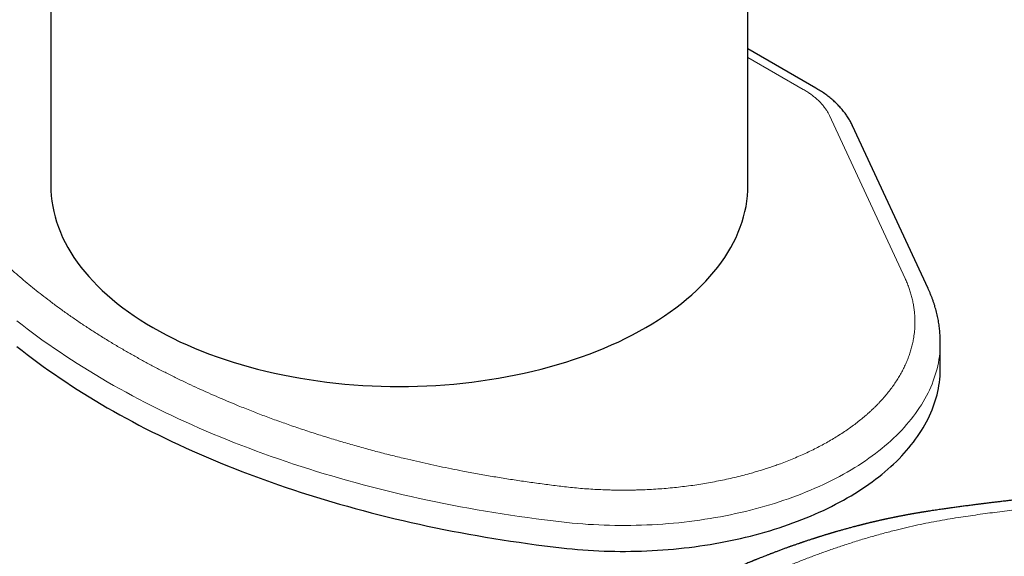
# Model space of a CAD drawing. Header units: millimetres. Extents: x 8 to 802, y 12 to 450.
# Tile 15 of 28: x 633 to 711, y 86 to 128. Entities that reach past the tile are written whole.
import ezdxf

# ---------------------------------------------------------------- set-up
doc = ezdxf.new("R2010")
doc.units = ezdxf.units.MM

msp = doc.modelspace()

# ---------------------------------------------------------------- linework, layer by layer
at = {"color": 7, "linetype": 'Continuous', "lineweight": 30}
for p, q in [((690.786, 114.841), (690.786, 144.736)), ((635.786, 143.63), (635.786, 114.841)), ((696.152, 122.506), (690.786, 125.603)), ((704.994, 106.71), (699.037, 119.546)), ((705.964, 100.39), (705.964, 102.431))]:
    msp.add_line(p, q, dxfattribs=at)
at = {"color": 8, "linetype": 'Continuous', "lineweight": 0}
for p, q in [((695.152, 122.407), (690.786, 124.927)), ((703.18, 107.501), (697.222, 120.337))]:
    msp.add_line(p, q, dxfattribs=at)
at = {"color": 7, "linetype": 'Continuous', "lineweight": 30, "flags": 128}
for points in [[(635.786, 114.841), (635.796, 114.425), (635.824, 114.01), (635.871, 113.595), (635.937, 113.181), (636.022, 112.769), (636.125, 112.357), (636.247, 111.948), (636.387, 111.54), (636.546, 111.135), (636.723, 110.732), (636.919, 110.332), (637.132, 109.935), (637.364, 109.542), (637.613, 109.152), (637.88, 108.766), (638.164, 108.384), (638.465, 108.006), (638.784, 107.634), (639.119, 107.266), (639.471, 106.903), (639.839, 106.546), (640.223, 106.195), (640.623, 105.849), (641.038, 105.51), (641.469, 105.177), (641.915, 104.85), (642.375, 104.531), (642.85, 104.218), (643.338, 103.913), (643.841, 103.615)], [(643.841, 103.615), (644.357, 103.325), (644.885, 103.043), (645.426, 102.769), (645.98, 102.503), (646.545, 102.246), (647.122, 101.997), (647.71, 101.758), (648.309, 101.527), (648.918, 101.305), (649.536, 101.092), (650.164, 100.889), (650.802, 100.696), (651.447, 100.512), (652.101, 100.338), (652.762, 100.174), (653.431, 100.02), (654.107, 99.876), (654.788, 99.742), (655.476, 99.619), (656.169, 99.506), (656.867, 99.404), (657.569, 99.312), (658.275, 99.231), (658.984, 99.161), (659.697, 99.101), (660.412, 99.052), (661.129, 99.014), (661.847, 98.987), (662.566, 98.971), (663.286, 98.965), (664.006, 98.971), (664.726, 98.987), (665.444, 99.014), (666.161, 99.052), (666.876, 99.101), (667.588, 99.161), (668.298, 99.231), (669.004, 99.312), (669.706, 99.404), (670.404, 99.506), (671.097, 99.619), (671.784, 99.742), (672.466, 99.876), (673.141, 100.02), (673.81, 100.174), (674.472, 100.338), (675.125, 100.512), (675.771, 100.696), (676.408, 100.889), (677.036, 101.092), (677.655, 101.305), (678.264, 101.527), (678.862, 101.758), (679.45, 101.997), (680.027, 102.246), (680.593, 102.503), (681.146, 102.769), (681.687, 103.043), (682.216, 103.325), (682.732, 103.615), (683.234, 103.913), (683.723, 104.218), (684.197, 104.531), (684.658, 104.85), (685.103, 105.177), (685.534, 105.51), (685.95, 105.849), (686.35, 106.195), (686.734, 106.546), (687.102, 106.903), (687.454, 107.266), (687.789, 107.634), (688.107, 108.006), (688.409, 108.384), (688.693, 108.766), (688.96, 109.152), (689.209, 109.542), (689.44, 109.935), (689.654, 110.332), (689.849, 110.732), (690.026, 111.135), (690.185, 111.54), (690.326, 111.948), (690.448, 112.357), (690.551, 112.769), (690.636, 113.181), (690.701, 113.595), (690.749, 114.01), (690.777, 114.425), (690.786, 114.841)], [(633.113, 102.116), (633.519, 101.796), (633.932, 101.479), (634.349, 101.163), (634.772, 100.851), (635.2, 100.54), (635.633, 100.232), (636.072, 99.927), (636.515, 99.624), (636.964, 99.324), (637.418, 99.026), (637.877, 98.731), (638.341, 98.438), (638.81, 98.148), (639.284, 97.861), (639.763, 97.576), (640.246, 97.294), (640.735, 97.015), (641.228, 96.739), (641.725, 96.465), (642.228, 96.194), (642.735, 95.927), (643.246, 95.662), (643.762, 95.4), (644.282, 95.14), (644.807, 94.884), (645.336, 94.631), (645.869, 94.381), (646.407, 94.134), (646.949, 93.89), (647.495, 93.649), (648.045, 93.411), (648.599, 93.176), (649.156, 92.945), (649.718, 92.716), (650.284, 92.491), (650.854, 92.269), (651.427, 92.05), (652.004, 91.835), (652.584, 91.622), (653.168, 91.413), (653.756, 91.208), (654.347, 91.005), (654.942, 90.807), (655.54, 90.611), (656.141, 90.419), (656.745, 90.23), (657.353, 90.045), (657.964, 89.863), (658.578, 89.685), (659.194, 89.51), (659.814, 89.338), (660.437, 89.17), (661.062, 89.006), (661.691, 88.845), (662.322, 88.688), (662.955, 88.535), (663.591, 88.385), (664.23, 88.238), (664.871, 88.095), (665.515, 87.956), (666.161, 87.821), (666.809, 87.689), (667.459, 87.561), (668.112, 87.436), (668.766, 87.316), (669.423, 87.199), (670.081, 87.085), (670.742, 86.976), (671.404, 86.87), (672.068, 86.768), (672.734, 86.67), (673.401, 86.575), (674.07, 86.484), (674.741, 86.397), (675.413, 86.314), (676.086, 86.235)], [(676.086, 86.235), (676.501, 86.189), (676.918, 86.148), (677.336, 86.11), (677.754, 86.077), (678.174, 86.048), (678.595, 86.023), (679.016, 86.001), (679.437, 85.985), (679.859, 85.972), (680.282, 85.963), (680.704, 85.958), (681.127, 85.958), (681.55, 85.962), (681.972, 85.969), (682.394, 85.981), (682.816, 85.997), (683.238, 86.017), (683.658, 86.042), (684.078, 86.07), (684.497, 86.102), (684.915, 86.139), (685.332, 86.18), (685.747, 86.224), (686.161, 86.273), (686.574, 86.326), (686.985, 86.382), (687.395, 86.443), (687.802, 86.508), (688.208, 86.577), (688.611, 86.649), (689.013, 86.726), (689.412, 86.806), (689.808, 86.891), (690.202, 86.979), (690.594, 87.071), (690.982, 87.167), (691.368, 87.267), (691.751, 87.37), (692.131, 87.477), (692.507, 87.588), (692.881, 87.703), (693.251, 87.821), (693.617, 87.943), (693.98, 88.068), (694.339, 88.197), (694.694, 88.329), (695.045, 88.465), (695.392, 88.604), (695.735, 88.746), (696.074, 88.892), (696.409, 89.041), (696.739, 89.194), (697.065, 89.349), (697.386, 89.508), (697.702, 89.67), (698.014, 89.835), (698.32, 90.003), (698.622, 90.173), (698.919, 90.347), (699.21, 90.524), (699.497, 90.703), (699.778, 90.886), (700.053, 91.071), (700.324, 91.258), (700.588, 91.449), (700.847, 91.641), (701.101, 91.837), (701.348, 92.035), (701.59, 92.235), (701.826, 92.437), (702.056, 92.642), (702.28, 92.849), (702.498, 93.058), (702.709, 93.269), (702.915, 93.483), (703.114, 93.698), (703.307, 93.915), (703.493, 94.134), (703.673, 94.355), (703.847, 94.577), (704.014, 94.801), (704.174, 95.027), (704.328, 95.254), (704.475, 95.483), (704.615, 95.713), (704.749, 95.945), (704.875, 96.178), (704.995, 96.412), (705.109, 96.647), (705.215, 96.883), (705.314, 97.12), (705.406, 97.358), (705.491, 97.597), (705.57, 97.837), (705.641, 98.078), (705.705, 98.319), (705.762, 98.561), (705.812, 98.803), (705.855, 99.046), (705.891, 99.289), (705.92, 99.532), (705.941, 99.776), (705.956, 100.02), (705.963, 100.264), (705.964, 100.39)]]:
    msp.add_lwpolyline(points, dxfattribs=at)
at = {"color": 8, "linetype": 'Continuous', "lineweight": 0, "flags": 128}
for points in [[(633.113, 104.157), (633.519, 103.837), (633.932, 103.52), (634.349, 103.205), (634.772, 102.892), (635.2, 102.582), (635.633, 102.274), (636.072, 101.968), (636.515, 101.665), (636.964, 101.365), (637.418, 101.067), (637.877, 100.772), (638.341, 100.479), (638.81, 100.189), (639.284, 99.902), (639.763, 99.617), (640.246, 99.336), (640.735, 99.056), (641.228, 98.78), (641.725, 98.507), (642.228, 98.236), (642.735, 97.968), (643.246, 97.703), (643.762, 97.441), (644.282, 97.182), (644.807, 96.926), (645.336, 96.672), (645.869, 96.422), (646.407, 96.175), (646.949, 95.931), (647.495, 95.69), (648.045, 95.452), (648.599, 95.217), (649.156, 94.986), (649.718, 94.757), (650.284, 94.532), (650.854, 94.31), (651.427, 94.091), (652.004, 93.876), (652.584, 93.664), (653.168, 93.455), (653.756, 93.249), (654.347, 93.047), (654.942, 92.848), (655.54, 92.652), (656.141, 92.46), (656.745, 92.271), (657.353, 92.086), (657.964, 91.904), (658.578, 91.726), (659.194, 91.551), (659.814, 91.38), (660.437, 91.212), (661.062, 91.048), (661.691, 90.887), (662.322, 90.73), (662.955, 90.576), (663.591, 90.426), (664.23, 90.279), (664.871, 90.137), (665.515, 89.998), (666.161, 89.862), (666.809, 89.73), (667.459, 89.602), (668.112, 89.478), (668.766, 89.357), (669.423, 89.24), (670.081, 89.127), (670.742, 89.017), (671.404, 88.911), (672.068, 88.809), (672.734, 88.711), (673.401, 88.616), (674.07, 88.526), (674.741, 88.439), (675.413, 88.356), (676.086, 88.276)], [(676.086, 88.276), (676.501, 88.231), (676.918, 88.189), (677.336, 88.152), (677.754, 88.118), (678.174, 88.089), (678.595, 88.064), (679.016, 88.043), (679.437, 88.026), (679.859, 88.013), (680.282, 88.004), (680.704, 88), (681.127, 87.999), (681.55, 88.003), (681.972, 88.011), (682.394, 88.023), (682.816, 88.039), (683.238, 88.059), (683.658, 88.083), (684.078, 88.111), (684.497, 88.144), (684.915, 88.18), (685.332, 88.221), (685.747, 88.266), (686.161, 88.314), (686.574, 88.367), (686.985, 88.424), (687.395, 88.485), (687.802, 88.549), (688.208, 88.618), (688.611, 88.691), (689.013, 88.767), (689.412, 88.848), (689.808, 88.932), (690.202, 89.02), (690.594, 89.113), (690.982, 89.208), (691.368, 89.308), (691.751, 89.412), (692.131, 89.519), (692.507, 89.63), (692.881, 89.744), (693.251, 89.862), (693.617, 89.984), (693.98, 90.109), (694.339, 90.238), (694.694, 90.37), (695.045, 90.506), (695.392, 90.645), (695.735, 90.788), (696.074, 90.933), (696.409, 91.083), (696.739, 91.235), (697.065, 91.391), (697.386, 91.549), (697.702, 91.711), (698.014, 91.876), (698.32, 92.044), (698.622, 92.215), (698.919, 92.389), (699.21, 92.565), (699.497, 92.745), (699.778, 92.927), (700.053, 93.112), (700.324, 93.3), (700.588, 93.49), (700.847, 93.683), (701.101, 93.878), (701.348, 94.076), (701.59, 94.276), (701.826, 94.479), (702.056, 94.683), (702.28, 94.89), (702.498, 95.099), (702.709, 95.311), (702.915, 95.524), (703.114, 95.739), (703.307, 95.956), (703.493, 96.175), (703.673, 96.396), (703.847, 96.619), (704.014, 96.843), (704.174, 97.068), (704.328, 97.296), (704.475, 97.525), (704.615, 97.755), (704.749, 97.986), (704.875, 98.219), (704.995, 98.453), (705.109, 98.688), (705.215, 98.924), (705.314, 99.162), (705.406, 99.4), (705.491, 99.639), (705.57, 99.878), (705.641, 100.119), (705.705, 100.36), (705.762, 100.602), (705.812, 100.844), (705.855, 101.087), (705.891, 101.33), (705.92, 101.574), (705.941, 101.817), (705.956, 102.061), (705.963, 102.305), (705.964, 102.432)]]:
    msp.add_lwpolyline(points, dxfattribs=at)
at = {"color": 7, "linetype": 'Continuous', "lineweight": 30}
for points, knots in [([(635.786, 136.916), (635.702, 136.894), (635.511, 136.845), (635.214, 136.765), (634.896, 136.676), (634.58, 136.584), (634.265, 136.49), (633.953, 136.393), (633.642, 136.293), (633.334, 136.19), (633.028, 136.085), (632.724, 135.977), (632.422, 135.866), (632.122, 135.752), (631.825, 135.636), (631.531, 135.517), (631.239, 135.396), (630.95, 135.272), (630.663, 135.145), (630.38, 135.015), (630.099, 134.883), (629.821, 134.749), (629.546, 134.612), (629.274, 134.472), (629.005, 134.33), (628.74, 134.186), (628.477, 134.038), (628.218, 133.889), (627.962, 133.737), (627.71, 133.583), (627.461, 133.426), (627.216, 133.267), (626.974, 133.105), (626.736, 132.942), (626.502, 132.776), (626.272, 132.607), (626.045, 132.437), (625.822, 132.264), (625.604, 132.089), (625.389, 131.913), (625.179, 131.733), (624.972, 131.552), (624.77, 131.369), (624.572, 131.184), (624.378, 130.997), (624.189, 130.808), (624.004, 130.617), (623.824, 130.425), (623.648, 130.23), (623.477, 130.034), (623.31, 129.836), (623.149, 129.637), (622.991, 129.436), (622.839, 129.233), (622.691, 129.029), (622.548, 128.824), (622.411, 128.617), (622.278, 128.409), (622.15, 128.199), (622.026, 127.989), (621.908, 127.777), (621.795, 127.564), (621.687, 127.35), (621.584, 127.135), (621.486, 126.919), (621.394, 126.702), (621.306, 126.484), (621.223, 126.266), (621.146, 126.046), (621.074, 125.826), (621.007, 125.606), (620.945, 125.384), (620.888, 125.162), (620.837, 124.94), (620.79, 124.716), (620.749, 124.493), (620.713, 124.269), (620.683, 124.045), (620.657, 123.82), (620.637, 123.595), (620.622, 123.369), (620.613, 123.144), (620.608, 122.968), (620.609, 122.867), (620.609, 122.841)], [0, 0, 0, 0, 0.009653, 0.021967, 0.034296, 0.046637, 0.058991, 0.071358, 0.083735, 0.096124, 0.108524, 0.120933, 0.133353, 0.145782, 0.15822, 0.170666, 0.183121, 0.195584, 0.208055, 0.220534, 0.233019, 0.245511, 0.25801, 0.270514, 0.283025, 0.295541, 0.308061, 0.320587, 0.333116, 0.345649, 0.358185, 0.370723, 0.383263, 0.395805, 0.408347, 0.420889, 0.433429, 0.445968, 0.458505, 0.471038, 0.483567, 0.49609, 0.508607, 0.521116, 0.533618, 0.546109, 0.55859, 0.57106, 0.583516, 0.595959, 0.608386, 0.620797, 0.633191, 0.645567, 0.657923, 0.67026, 0.682575, 0.694869, 0.707141, 0.71939, 0.731616, 0.743819, 0.755999, 0.768155, 0.780289, 0.7924, 0.804488, 0.816555, 0.828602, 0.840629, 0.852638, 0.86463, 0.876606, 0.888568, 0.900518, 0.912458, 0.924389, 0.936314, 0.948234, 0.960153, 0.972072, 0.983994, 0.99592, 1, 1, 1, 1]), ([(699.036, 119.545), (699.033, 119.552), (699.008, 119.609), (698.954, 119.717), (698.874, 119.868), (698.789, 120.018), (698.698, 120.167), (698.601, 120.314), (698.499, 120.46), (698.391, 120.605), (698.277, 120.748), (698.158, 120.89), (698.033, 121.029), (697.902, 121.167), (697.766, 121.303), (697.625, 121.436), (697.479, 121.568), (697.327, 121.696), (697.17, 121.823), (697.008, 121.946), (696.841, 122.067), (696.67, 122.185), (696.494, 122.3), (696.321, 122.407), (696.206, 122.474), (696.152, 122.506)], [0, 0, 0, 0, 0.005197, 0.047203, 0.089547, 0.132244, 0.175303, 0.218732, 0.262537, 0.30672, 0.351277, 0.396205, 0.441494, 0.48713, 0.533099, 0.57938, 0.625954, 0.672794, 0.719878, 0.767178, 0.814669, 0.862326, 0.910125, 0.958042, 1, 1, 1, 1]), ([(705.963, 102.432), (705.963, 102.481), (705.963, 102.606), (705.957, 102.806), (705.946, 103.033), (705.929, 103.259), (705.907, 103.485), (705.88, 103.711), (705.847, 103.937), (705.809, 104.163), (705.766, 104.389), (705.717, 104.615), (705.662, 104.84), (705.603, 105.066), (705.538, 105.29), (705.467, 105.515), (705.391, 105.739), (705.309, 105.962), (705.223, 106.185), (705.13, 106.408), (705.054, 106.583), (705.006, 106.683), (704.994, 106.71)], [0, 0, 0, 0, 0.033932, 0.085652, 0.137421, 0.189252, 0.241154, 0.293138, 0.345213, 0.397389, 0.449676, 0.502084, 0.554619, 0.607292, 0.660108, 0.713076, 0.766201, 0.819489, 0.872945, 0.926573, 0.980376, 1, 1, 1, 1]), ([(753.691, 89.058), (753.653, 89.065), (753.582, 89.076), (753.48, 89.093), (753.39, 89.108), (753.311, 89.121), (753.246, 89.132), (753.194, 89.14), (753.155, 89.147), (753.122, 89.152), (753.098, 89.156), (753.081, 89.159), (753.068, 89.161), (753.054, 89.163), (753.038, 89.166), (753.014, 89.17), (752.981, 89.175), (752.938, 89.182), (752.88, 89.191), (752.805, 89.203), (752.712, 89.218), (752.612, 89.234), (752.484, 89.254), (752.338, 89.277), (752.175, 89.303), (752.023, 89.326), (751.888, 89.347), (751.769, 89.365), (751.663, 89.382), (751.563, 89.397), (751.467, 89.411), (751.371, 89.426), (751.276, 89.44), (751.181, 89.454), (751.102, 89.466), (751.039, 89.475), (750.996, 89.481), (750.962, 89.486), (750.937, 89.49), (750.918, 89.493), (750.901, 89.495), (750.88, 89.498), (750.848, 89.503), (750.803, 89.509), (750.744, 89.518), (750.673, 89.528), (750.591, 89.54), (750.497, 89.553), (750.392, 89.568), (750.279, 89.584), (750.162, 89.601), (750.043, 89.618), (749.922, 89.635), (749.736, 89.66), (749.481, 89.695), (749.238, 89.728), (749.073, 89.75), (748.994, 89.76), (748.924, 89.769), (748.863, 89.777), (748.811, 89.784), (748.748, 89.792), (748.669, 89.803), (748.567, 89.816), (748.454, 89.83), (748.33, 89.846), (748.194, 89.863), (748.046, 89.882), (747.887, 89.902), (747.719, 89.923), (747.548, 89.943), (747.326, 89.97), (747.059, 90.002), (746.818, 90.03), (746.655, 90.049), (746.569, 90.059), (746.489, 90.068), (746.418, 90.076), (746.357, 90.083), (746.305, 90.089), (746.263, 90.094), (746.225, 90.098), (746.184, 90.102), (746.135, 90.108), (746.076, 90.114), (746.007, 90.122), (745.928, 90.131), (745.84, 90.14), (745.746, 90.151), (745.62, 90.164), (745.467, 90.181), (745.281, 90.2), (745.095, 90.22), (744.908, 90.239), (744.725, 90.258), (744.573, 90.273), (744.45, 90.285), (744.356, 90.295), (744.264, 90.304), (744.178, 90.312), (744.104, 90.319), (744.049, 90.324), (744.011, 90.328), (743.981, 90.331), (743.946, 90.334), (743.903, 90.339), (743.851, 90.343), (743.792, 90.349), (743.725, 90.355), (743.599, 90.367), (743.421, 90.384), (743.207, 90.403), (743.012, 90.421), (742.835, 90.436), (742.669, 90.451), (742.519, 90.464), (742.383, 90.475), (742.263, 90.486), (742.152, 90.495), (742.053, 90.503), (741.964, 90.51), (741.885, 90.517), (741.818, 90.522), (741.765, 90.526), (741.723, 90.53), (741.684, 90.533), (741.64, 90.537), (741.587, 90.541), (741.526, 90.546), (741.453, 90.551), (741.366, 90.558), (741.264, 90.566), (741.151, 90.575), (740.923, 90.592), (740.589, 90.617), (740.248, 90.641), (740.01, 90.657), (739.873, 90.666), (739.744, 90.675), (739.624, 90.683), (739.516, 90.69), (739.427, 90.696), (739.356, 90.7), (739.303, 90.704), (739.256, 90.707), (739.213, 90.709), (739.164, 90.713), (739.104, 90.716), (739.036, 90.721), (738.961, 90.725), (738.882, 90.73), (738.794, 90.735), (738.7, 90.741), (738.603, 90.747), (738.509, 90.752), (738.417, 90.757), (738.299, 90.764), (738.157, 90.772), (737.995, 90.781), (737.851, 90.789), (737.725, 90.796), (737.611, 90.802), (737.503, 90.807), (737.395, 90.813), (737.287, 90.818), (737.191, 90.823), (737.107, 90.827), (737.037, 90.83), (736.975, 90.833), (736.924, 90.836), (736.886, 90.838), (736.855, 90.839), (736.82, 90.841), (736.775, 90.843), (736.719, 90.845), (736.652, 90.848), (736.573, 90.852), (736.485, 90.856), (736.39, 90.86), (736.294, 90.864), (736.17, 90.87), (736.019, 90.876), (735.814, 90.884), (735.587, 90.893), (735.343, 90.903), (735.142, 90.91), (734.981, 90.915), (734.86, 90.92), (734.748, 90.923), (734.647, 90.927), (734.558, 90.929), (734.481, 90.932), (734.415, 90.934), (734.364, 90.935), (734.325, 90.937), (734.29, 90.938), (734.249, 90.939), (734.195, 90.94), (734.129, 90.942), (734.052, 90.945), (733.966, 90.947), (733.871, 90.95), (733.768, 90.952), (733.656, 90.955), (733.539, 90.958), (733.42, 90.961), (733.298, 90.964), (733.176, 90.967), (733.055, 90.97), (732.942, 90.972), (732.837, 90.974), (732.74, 90.976), (732.642, 90.978), (732.537, 90.98), (732.42, 90.982), (732.293, 90.984), (732.18, 90.986), (732.085, 90.988), (732.014, 90.989), (731.951, 90.99), (731.897, 90.99), (731.853, 90.991), (731.818, 90.992), (731.79, 90.992), (731.763, 90.992), (731.732, 90.993), (731.692, 90.993), (731.644, 90.994), (731.583, 90.995), (731.511, 90.995), (731.432, 90.996), (731.354, 90.997), (731.251, 90.998), (731.127, 90.999), (730.983, 91.001), (730.844, 91.002), (730.703, 91.003), (730.554, 91.004), (730.394, 91.005), (730.222, 91.005), (730.066, 91.006), (729.929, 91.006), (729.814, 91.006), (729.696, 91.006), (729.581, 91.006), (729.476, 91.006), (729.384, 91.006), (729.311, 91.006), (729.255, 91.005), (729.214, 91.005), (729.179, 91.005), (729.151, 91.005), (729.128, 91.005), (729.108, 91.005), (729.086, 91.005), (729.055, 91.005), (729.014, 91.005), (728.964, 91.004), (728.908, 91.004), (728.849, 91.004), (728.788, 91.003), (728.726, 91.003), (728.624, 91.002), (728.478, 91.001), (728.276, 91), (728.053, 90.997), (727.81, 90.995), (727.555, 90.991), (727.345, 90.988), (727.184, 90.986), (727.074, 90.984), (726.966, 90.982), (726.864, 90.98), (726.771, 90.979), (726.69, 90.977), (726.621, 90.976), (726.564, 90.975), (726.519, 90.974), (726.485, 90.973), (726.458, 90.972), (726.43, 90.972), (726.393, 90.971), (726.345, 90.97), (726.287, 90.969), (726.221, 90.967), (726.15, 90.966), (726.077, 90.964), (725.95, 90.961), (725.766, 90.957), (725.521, 90.95), (725.222, 90.942), (724.876, 90.932), (724.584, 90.923), (724.389, 90.916), (724.29, 90.913), (724.191, 90.909), (724.095, 90.906), (724.004, 90.903), (723.923, 90.9), (723.855, 90.897), (723.798, 90.895), (723.751, 90.893), (723.717, 90.892), (723.687, 90.891), (723.657, 90.89), (723.619, 90.888), (723.569, 90.886), (723.507, 90.884), (723.43, 90.881), (723.342, 90.878), (723.248, 90.874), (723.15, 90.87), (723.03, 90.865), (722.892, 90.859), (722.736, 90.852), (722.588, 90.845), (722.448, 90.839), (722.311, 90.833), (722.165, 90.826), (722.005, 90.818), (721.829, 90.81), (721.678, 90.802), (721.554, 90.796), (721.462, 90.791), (721.374, 90.786), (721.293, 90.782), (721.226, 90.779), (721.172, 90.776), (721.128, 90.773), (721.092, 90.771), (721.062, 90.77), (721.037, 90.768), (721.006, 90.767), (720.961, 90.764), (720.898, 90.761), (720.826, 90.757), (720.749, 90.752), (720.667, 90.748), (720.58, 90.743), (720.49, 90.738), (720.401, 90.732), (720.2, 90.721), (719.904, 90.703), (719.512, 90.678), (719.139, 90.654), (718.771, 90.629), (718.498, 90.61), (718.32, 90.598), (718.239, 90.592), (718.168, 90.587), (718.107, 90.582), (718.057, 90.579), (718.015, 90.576), (717.976, 90.573), (717.935, 90.57), (717.887, 90.566), (717.831, 90.562), (717.767, 90.557), (717.691, 90.552), (717.6, 90.545), (717.495, 90.537), (717.38, 90.528), (717.221, 90.516), (717.017, 90.5), (716.766, 90.48), (716.501, 90.458), (716.288, 90.441), (716.133, 90.427), (716.039, 90.419), (715.943, 90.411), (715.846, 90.403), (715.749, 90.395), (715.654, 90.386), (715.564, 90.379), (715.481, 90.371), (715.406, 90.364), (715.341, 90.359), (715.287, 90.354), (715.244, 90.35), (715.208, 90.347), (715.174, 90.344), (715.135, 90.34), (715.09, 90.336), (715.031, 90.331), (714.958, 90.324), (714.868, 90.316), (714.763, 90.306), (714.645, 90.295), (714.516, 90.283), (714.384, 90.271), (714.253, 90.258), (714.123, 90.246), (713.995, 90.233), (713.867, 90.221), (713.717, 90.206), (713.545, 90.189), (713.352, 90.17), (713.162, 90.15), (712.97, 90.131), (712.778, 90.111), (712.59, 90.091), (712.417, 90.072), (712.255, 90.055), (712.102, 90.039), (711.961, 90.023), (711.825, 90.008), (711.688, 89.993), (711.535, 89.976), (711.367, 89.957), (711.19, 89.937), (711.009, 89.916), (710.833, 89.896), (710.664, 89.876), (710.501, 89.857), (710.34, 89.838), (710.181, 89.819), (710.027, 89.801), (709.882, 89.783), (709.748, 89.767), (709.625, 89.752), (709.512, 89.738), (709.404, 89.724), (709.296, 89.711), (709.18, 89.696), (709.051, 89.68), (708.908, 89.662), (708.754, 89.642), (708.589, 89.621), (708.412, 89.598), (708.226, 89.574), (708.037, 89.549), (707.848, 89.524), (707.601, 89.491), (707.298, 89.449), (707.008, 89.409), (706.787, 89.379), (706.628, 89.356), (706.458, 89.332), (706.276, 89.307), (706.083, 89.279), (705.88, 89.25), (705.667, 89.219), (705.443, 89.186), (705.289, 89.163), (705.211, 89.151)], [0, 0, 0, 0, 0.002439, 0.004632, 0.006578, 0.008279, 0.009733, 0.010756, 0.011608, 0.01229, 0.012833, 0.013177, 0.013402, 0.013685, 0.014033, 0.014445, 0.015224, 0.016163, 0.017261, 0.018982, 0.02099, 0.023237, 0.02545, 0.029203, 0.032703, 0.035949, 0.038941, 0.041399, 0.043655, 0.045749, 0.047817, 0.049871, 0.051909, 0.053932, 0.055941, 0.057042, 0.057973, 0.058702, 0.059226, 0.05956, 0.059915, 0.060363, 0.060907, 0.061951, 0.063229, 0.06474, 0.066484, 0.068505, 0.070768, 0.073227, 0.075737, 0.078287, 0.080877, 0.083506, 0.09024, 0.097222, 0.099075, 0.10077, 0.10227, 0.103575, 0.104686, 0.105606, 0.107572, 0.109749, 0.112146, 0.114792, 0.117688, 0.120834, 0.124229, 0.12787, 0.13155, 0.135155, 0.14202, 0.148598, 0.150531, 0.152408, 0.154105, 0.155606, 0.156912, 0.158023, 0.158892, 0.159604, 0.160435, 0.161477, 0.16273, 0.164196, 0.165872, 0.16776, 0.169816, 0.171857, 0.175764, 0.179537, 0.18366, 0.18761, 0.191451, 0.195271, 0.197263, 0.19925, 0.201231, 0.203092, 0.204672, 0.20597, 0.206548, 0.207121, 0.207859, 0.208769, 0.209852, 0.211107, 0.212535, 0.214125, 0.219086, 0.223768, 0.227712, 0.231434, 0.234934, 0.238211, 0.24095, 0.243498, 0.245822, 0.247921, 0.249795, 0.251443, 0.252865, 0.254062, 0.254772, 0.255547, 0.256487, 0.257593, 0.258865, 0.260304, 0.262215, 0.264358, 0.266733, 0.269334, 0.278721, 0.287822, 0.290792, 0.29371, 0.296432, 0.298933, 0.30121, 0.303265, 0.304523, 0.30565, 0.306617, 0.307432, 0.308391, 0.309653, 0.311221, 0.312682, 0.314335, 0.316181, 0.318211, 0.320254, 0.322233, 0.324147, 0.325997, 0.329663, 0.333045, 0.336144, 0.338672, 0.340982, 0.343233, 0.345483, 0.34773, 0.349977, 0.351486, 0.352994, 0.354345, 0.355408, 0.356183, 0.356682, 0.35739, 0.35833, 0.359502, 0.360905, 0.362541, 0.364409, 0.366439, 0.368447, 0.370423, 0.374207, 0.377864, 0.383246, 0.388327, 0.393108, 0.395784, 0.398342, 0.400677, 0.402769, 0.404618, 0.406225, 0.407589, 0.408711, 0.409421, 0.410023, 0.41085, 0.411975, 0.413385, 0.414983, 0.416767, 0.418736, 0.420892, 0.42319, 0.425667, 0.428178, 0.430567, 0.433253, 0.435765, 0.438105, 0.440273, 0.442267, 0.444161, 0.446364, 0.448777, 0.451399, 0.45423, 0.455797, 0.457301, 0.458609, 0.459721, 0.460638, 0.461359, 0.461884, 0.462363, 0.463015, 0.463839, 0.464838, 0.46601, 0.46761, 0.469269, 0.470894, 0.472483, 0.4756, 0.478571, 0.481397, 0.484227, 0.487294, 0.490599, 0.494142, 0.497925, 0.50023, 0.502615, 0.505081, 0.50751, 0.509677, 0.511577, 0.51321, 0.514178, 0.51502, 0.515736, 0.516326, 0.516789, 0.517137, 0.517567, 0.518155, 0.519019, 0.52009, 0.521273, 0.522486, 0.523729, 0.525002, 0.526306, 0.530045, 0.534011, 0.538763, 0.543753, 0.548981, 0.554449, 0.556662, 0.558912, 0.561193, 0.563321, 0.565213, 0.566868, 0.568287, 0.569469, 0.570373, 0.571063, 0.57154, 0.572042, 0.572795, 0.573799, 0.574977, 0.57637, 0.577843, 0.579345, 0.580879, 0.585623, 0.590637, 0.59592, 0.603932, 0.6118, 0.613836, 0.615863, 0.617881, 0.619888, 0.621779, 0.623437, 0.624822, 0.625986, 0.62693, 0.627654, 0.628123, 0.628731, 0.629504, 0.63044, 0.631769, 0.633331, 0.635125, 0.63713, 0.639134, 0.641085, 0.644435, 0.647614, 0.650622, 0.653459, 0.65616, 0.658981, 0.662345, 0.665923, 0.669716, 0.671579, 0.673489, 0.675326, 0.676956, 0.67838, 0.679408, 0.680293, 0.681034, 0.681632, 0.682088, 0.682563, 0.683548, 0.684827, 0.686398, 0.687886, 0.689565, 0.691377, 0.693192, 0.695008, 0.696825, 0.705391, 0.713045, 0.72064, 0.72808, 0.735366, 0.737215, 0.738869, 0.740311, 0.74154, 0.742556, 0.743359, 0.744075, 0.744892, 0.745865, 0.746995, 0.748283, 0.749728, 0.751632, 0.753755, 0.756096, 0.758631, 0.763401, 0.768461, 0.773812, 0.779454, 0.781321, 0.783217, 0.785144, 0.7871, 0.789086, 0.791031, 0.7928, 0.794538, 0.796058, 0.79736, 0.798445, 0.799312, 0.799963, 0.800608, 0.801387, 0.8023, 0.803349, 0.804925, 0.806732, 0.80877, 0.811242, 0.813908, 0.816562, 0.819194, 0.821802, 0.824388, 0.82695, 0.82949, 0.833434, 0.837322, 0.841152, 0.844833, 0.848926, 0.852705, 0.85617, 0.859355, 0.862416, 0.865374, 0.86783, 0.870592, 0.873659, 0.877032, 0.880666, 0.88431, 0.887922, 0.891205, 0.894461, 0.897691, 0.900894, 0.90401, 0.90691, 0.90959, 0.912051, 0.914292, 0.91639, 0.918533, 0.920729, 0.923395, 0.926248, 0.929313, 0.93259, 0.936146, 0.939912, 0.943717, 0.94749, 0.951232, 0.958489, 0.965624, 0.968552, 0.971712, 0.975104, 0.97873, 0.982588, 0.986604, 0.990844, 0.99531, 1, 1, 1, 1]), ([(705.211, 89.151), (705.165, 89.145), (705.079, 89.132), (704.957, 89.113), (704.848, 89.096), (704.752, 89.081), (704.671, 89.068), (704.606, 89.058), (704.558, 89.05), (704.523, 89.044), (704.496, 89.04), (704.463, 89.035), (704.417, 89.027), (704.352, 89.016), (704.274, 89.003), (704.189, 88.989), (704.106, 88.975), (704.028, 88.962), (703.956, 88.949), (703.884, 88.937), (703.814, 88.925), (703.745, 88.912), (703.682, 88.901), (703.625, 88.891), (703.576, 88.882), (703.514, 88.871), (703.433, 88.856), (703.342, 88.839), (703.253, 88.823), (703.17, 88.807), (703.081, 88.79), (702.987, 88.772), (702.888, 88.753), (702.789, 88.734), (702.697, 88.716), (702.617, 88.7), (702.548, 88.686), (702.483, 88.673), (702.42, 88.661), (702.359, 88.648), (702.296, 88.635), (702.229, 88.621), (702.153, 88.606), (702.067, 88.588), (701.979, 88.569), (701.889, 88.55), (701.804, 88.532), (701.724, 88.515), (701.654, 88.5), (701.595, 88.487), (701.544, 88.476), (701.496, 88.465), (701.445, 88.454), (701.39, 88.442), (701.33, 88.428), (701.267, 88.414), (701.2, 88.399), (701.131, 88.383), (701.059, 88.367), (700.983, 88.35), (700.906, 88.332), (700.832, 88.315), (700.763, 88.299), (700.704, 88.285), (700.653, 88.273), (700.609, 88.262), (700.566, 88.252), (700.509, 88.238), (700.437, 88.221), (700.348, 88.2), (700.248, 88.175), (700.16, 88.154), (700.087, 88.136), (700.031, 88.122), (699.973, 88.108), (699.913, 88.093), (699.851, 88.077), (699.79, 88.062), (699.736, 88.048), (699.695, 88.038), (699.665, 88.03), (699.64, 88.024), (699.604, 88.014), (699.551, 88.001), (699.481, 87.983), (699.402, 87.962), (699.322, 87.942), (699.244, 87.921), (699.142, 87.894), (699.022, 87.862), (698.88, 87.824), (698.74, 87.786), (698.61, 87.751), (698.481, 87.715), (698.353, 87.68), (698.219, 87.642), (698.087, 87.605), (697.955, 87.567), (697.832, 87.532), (697.723, 87.5), (697.635, 87.474), (697.557, 87.451), (697.497, 87.434), (697.453, 87.421), (697.424, 87.412), (697.401, 87.405), (697.38, 87.399), (697.357, 87.392), (697.324, 87.382), (697.278, 87.368), (697.219, 87.351), (697.155, 87.332), (697.076, 87.308), (696.988, 87.281), (696.89, 87.251), (696.795, 87.222), (696.697, 87.192), (696.592, 87.159), (696.504, 87.131), (696.437, 87.11), (696.398, 87.098), (696.369, 87.089), (696.349, 87.083), (696.331, 87.077), (696.308, 87.07), (696.274, 87.059), (696.23, 87.045), (696.176, 87.027), (696.111, 87.007), (696.035, 86.982), (695.95, 86.955), (695.853, 86.924), (695.747, 86.889), (695.672, 86.864), (695.633, 86.851)], [0, 0, 0, 0, 0.014294, 0.027167, 0.038618, 0.048644, 0.057243, 0.064413, 0.068852, 0.072486, 0.075314, 0.07744, 0.082908, 0.089769, 0.098024, 0.107322, 0.116749, 0.124214, 0.131731, 0.1393, 0.146869, 0.153736, 0.161018, 0.166851, 0.171532, 0.176656, 0.186087, 0.197206, 0.205313, 0.214013, 0.22329, 0.233144, 0.243575, 0.25444, 0.264375, 0.272368, 0.2794, 0.286151, 0.292747, 0.299186, 0.305469, 0.312318, 0.320212, 0.329216, 0.33933, 0.348056, 0.357355, 0.365856, 0.373158, 0.37937, 0.384351, 0.389178, 0.394472, 0.400234, 0.406464, 0.413121, 0.420084, 0.427344, 0.434902, 0.442758, 0.450912, 0.45898, 0.46601, 0.472493, 0.477665, 0.48179, 0.486273, 0.49132, 0.499468, 0.50876, 0.519195, 0.530777, 0.53635, 0.542154, 0.54819, 0.554458, 0.560958, 0.567662, 0.573461, 0.577704, 0.580523, 0.582817, 0.585772, 0.59176, 0.599394, 0.607601, 0.616266, 0.624441, 0.632125, 0.648054, 0.661907, 0.676753, 0.691829, 0.702425, 0.716821, 0.731815, 0.744266, 0.758035, 0.773142, 0.782673, 0.79223, 0.800439, 0.807199, 0.810901, 0.813958, 0.81637, 0.81817, 0.820408, 0.823588, 0.828547, 0.834817, 0.841815, 0.848538, 0.85943, 0.869455, 0.878914, 0.889053, 0.90001, 0.911671, 0.91675, 0.920843, 0.92395, 0.925633, 0.927078, 0.929489, 0.932984, 0.937562, 0.943224, 0.94997, 0.957803, 0.966721, 0.976726, 0.987818, 1, 1, 1, 1]), ([(695.633, 86.851), (695.588, 86.836), (695.503, 86.808), (695.381, 86.768), (695.274, 86.732), (695.18, 86.7), (695.101, 86.673), (695.039, 86.652), (694.992, 86.636), (694.957, 86.624), (694.924, 86.613), (694.891, 86.602), (694.855, 86.59), (694.795, 86.569), (694.708, 86.539), (694.594, 86.499), (694.477, 86.458), (694.368, 86.42), (694.27, 86.385), (694.187, 86.356), (694.113, 86.329), (694.041, 86.304), (693.959, 86.274), (693.858, 86.238), (693.738, 86.195), (693.611, 86.148), (693.481, 86.101), (693.352, 86.053), (693.221, 86.004), (693.091, 85.956), (692.968, 85.909), (692.856, 85.867), (692.759, 85.83), (692.673, 85.797), (692.589, 85.765), (692.5, 85.731), (692.405, 85.694), (692.305, 85.655), (692.18, 85.606), (692.026, 85.546), (691.84, 85.472), (691.685, 85.411), (691.565, 85.362), (691.488, 85.331), (691.418, 85.303), (691.359, 85.279), (691.31, 85.259), (691.272, 85.244), (691.238, 85.23), (691.199, 85.214), (691.149, 85.193), (691.088, 85.168), (691.016, 85.139), (690.937, 85.106), (690.834, 85.063), (690.714, 85.013), (690.582, 84.958), (690.458, 84.906), (690.343, 84.857), (690.235, 84.811), (690.134, 84.768), (690.036, 84.726), (689.941, 84.685), (689.85, 84.646), (689.777, 84.615), (689.724, 84.591), (689.688, 84.576), (689.652, 84.56), (689.61, 84.542), (689.557, 84.519), (689.49, 84.489), (689.41, 84.454), (689.316, 84.413), (689.209, 84.365), (689.087, 84.311), (688.952, 84.25), (688.804, 84.183), (688.653, 84.115), (688.552, 84.069), (688.505, 84.048)], [0, 0, 0, 0, 0.018999, 0.036038, 0.051117, 0.064234, 0.075389, 0.084581, 0.090425, 0.095081, 0.099506, 0.104188, 0.109129, 0.114327, 0.129524, 0.145862, 0.162331, 0.178924, 0.191816, 0.203451, 0.213808, 0.223205, 0.233436, 0.248521, 0.265521, 0.283899, 0.301978, 0.320191, 0.338538, 0.357018, 0.374692, 0.390441, 0.404261, 0.415347, 0.426823, 0.43937, 0.452882, 0.466887, 0.481331, 0.505693, 0.53169, 0.559465, 0.570864, 0.582145, 0.591995, 0.600307, 0.607081, 0.612316, 0.616277, 0.621692, 0.628666, 0.637201, 0.647297, 0.658893, 0.670589, 0.690756, 0.709274, 0.72614, 0.742882, 0.75767, 0.771692, 0.785376, 0.79872, 0.811726, 0.823766, 0.829181, 0.834192, 0.838806, 0.84434, 0.851787, 0.861147, 0.87242, 0.885608, 0.900711, 0.91773, 0.936666, 0.95752, 0.980292, 1, 1, 1, 1])]:
    msp.add_open_spline(points, degree=3, knots=knots, dxfattribs=at)
at = {"color": 8, "linetype": 'Continuous', "lineweight": 0}
for points, knots in [([(635.786, 136.48), (635.751, 136.471), (635.584, 136.426), (635.289, 136.341), (634.901, 136.226), (634.455, 136.088), (633.956, 135.924), (633.405, 135.731), (632.866, 135.53), (632.337, 135.321), (631.821, 135.105), (631.319, 134.881), (630.83, 134.651), (630.352, 134.413), (629.881, 134.165), (629.42, 133.908), (628.969, 133.643), (628.532, 133.372), (628.109, 133.094), (627.759, 132.85), (627.477, 132.645), (627.258, 132.48), (627.043, 132.313), (626.833, 132.144), (626.626, 131.973), (626.425, 131.8), (626.172, 131.575), (625.875, 131.298), (625.541, 130.966), (625.225, 130.63), (624.926, 130.288), (624.646, 129.944), (624.385, 129.597), (624.143, 129.248), (623.917, 128.894), (623.707, 128.534), (623.513, 128.169), (623.337, 127.799), (623.18, 127.427), (623.042, 127.052), (622.937, 126.72), (622.857, 126.429), (622.797, 126.181), (622.746, 125.932), (622.702, 125.682), (622.667, 125.431), (622.635, 125.139), (622.613, 124.808), (622.605, 124.436), (622.616, 124.066), (622.644, 123.696), (622.691, 123.329), (622.754, 122.965), (622.835, 122.603), (622.932, 122.243), (623.011, 122.004), (623.051, 121.884)], [0, 0, 0, 0, 0.003852, 0.0181185, 0.0324099, 0.0467315, 0.0678768, 0.0889658, 0.1100148, 0.1310405, 0.1520593, 0.1727122, 0.1933902, 0.2141088, 0.2348837, 0.256029, 0.277118, 0.2981671, 0.3191927, 0.3402116, 0.3520113, 0.363817, 0.3756317, 0.3874582, 0.3992994, 0.4111583, 0.4230377, 0.4448911, 0.4666822, 0.4884292, 0.5101503, 0.5318637, 0.5531997, 0.5745632, 0.5959716, 0.6174419, 0.6392953, 0.6610864, 0.6828334, 0.7045545, 0.7262679, 0.7404899, 0.7547217, 0.7689682, 0.7832347, 0.7975261, 0.8118477, 0.8329947, 0.854085, 0.8751349, 0.896161, 0.9171798, 0.9378323, 0.9585094, 0.9792268, 1, 1, 1, 1]), ([(697.222, 120.337), (697.184, 120.414), (697.108, 120.57), (696.967, 120.797), (696.807, 121.02), (696.627, 121.239), (696.426, 121.452), (696.207, 121.658), (695.97, 121.857), (695.715, 122.049), (695.444, 122.233), (695.249, 122.349), (695.152, 122.407)], [0, 0, 0, 0, 0.100255, 0.200106, 0.299831, 0.399703, 0.499999, 0.600255, 0.700106, 0.799831, 0.899703, 1, 1, 1, 1]), ([(623.051, 121.884), (623.131, 121.656), (623.293, 121.2), (623.561, 120.52), (623.849, 119.843), (624.157, 119.169), (624.449, 118.575), (624.716, 118.061), (624.951, 117.625), (625.196, 117.191), (625.451, 116.756), (625.718, 116.317), (626.043, 115.802), (626.431, 115.214), (626.889, 114.558), (627.367, 113.907), (627.786, 113.363), (628.136, 112.925), (628.411, 112.59), (628.691, 112.256), (628.977, 111.924), (629.268, 111.593), (629.629, 111.192), (630.066, 110.722), (630.584, 110.185), (631.115, 109.653), (631.661, 109.126), (632.221, 108.604), (632.784, 108.098), (633.349, 107.606), (633.916, 107.128), (634.496, 106.654), (635.09, 106.184), (635.722, 105.698), (636.393, 105.2), (637.102, 104.69), (637.826, 104.188), (638.564, 103.693), (639.316, 103.205), (640.083, 102.724), (640.863, 102.25), (641.645, 101.792), (642.426, 101.348), (643.205, 100.919), (643.995, 100.497), (644.797, 100.083), (645.609, 99.677), (646.417, 99.285), (647.219, 98.908), (648.016, 98.546), (648.822, 98.19), (649.634, 97.842), (650.519, 97.474), (651.481, 97.089), (652.523, 96.687), (653.578, 96.297), (654.476, 95.978), (655.21, 95.725), (655.777, 95.535), (656.348, 95.347), (656.922, 95.162), (657.499, 94.981), (658.254, 94.749), (659.19, 94.471), (660.31, 94.153), (661.44, 93.847), (662.579, 93.553), (663.645, 93.292), (664.636, 93.06), (665.55, 92.854), (666.468, 92.657), (667.381, 92.469), (668.371, 92.275), (669.44, 92.076), (670.599, 91.873), (671.763, 91.682), (672.933, 91.504), (674.108, 91.337), (675.289, 91.182), (676.081, 91.088), (676.476, 91.042)], [0, 0, 0, 0, 0.015098, 0.030181, 0.045256, 0.060325, 0.075396, 0.085265, 0.095139, 0.105017, 0.114901, 0.124943, 0.135155, 0.150462, 0.165759, 0.181051, 0.196343, 0.204355, 0.212369, 0.220386, 0.228406, 0.23643, 0.24446, 0.257756, 0.271041, 0.284316, 0.297586, 0.310854, 0.324123, 0.336638, 0.349159, 0.361689, 0.374262, 0.38694, 0.401078, 0.415206, 0.429329, 0.44345, 0.457574, 0.471705, 0.485845, 0.5, 0.513449, 0.526886, 0.540314, 0.553736, 0.567156, 0.580576, 0.593234, 0.605899, 0.618573, 0.631227, 0.643761, 0.659415, 0.675058, 0.690696, 0.706334, 0.714527, 0.722722, 0.730921, 0.739123, 0.747329, 0.755541, 0.771141, 0.786726, 0.8023, 0.81787, 0.83344, 0.845678, 0.857922, 0.870174, 0.88235, 0.894212, 0.909329, 0.924437, 0.93954, 0.954642, 0.96975, 0.984868, 1, 1, 1, 1]), ([(676.476, 91.042), (676.688, 91.019), (677.109, 90.972), (677.745, 90.915), (678.382, 90.868), (679.021, 90.832), (679.567, 90.81), (680.02, 90.797), (680.38, 90.79), (680.74, 90.786), (681.101, 90.786), (681.462, 90.789), (681.823, 90.795), (682.286, 90.807), (682.849, 90.829), (683.511, 90.866), (684.169, 90.914), (684.824, 90.973), (685.472, 91.042), (686.112, 91.121), (686.745, 91.211), (687.375, 91.311), (688.004, 91.422), (688.631, 91.544), (689.255, 91.677), (689.87, 91.82), (690.478, 91.973), (691.008, 92.118), (691.464, 92.25), (691.848, 92.366), (692.229, 92.487), (692.606, 92.612), (692.98, 92.742), (693.409, 92.897), (693.889, 93.079), (694.416, 93.292), (694.932, 93.513), (695.436, 93.742), (695.926, 93.977), (696.402, 94.219), (696.863, 94.467), (697.314, 94.723), (697.755, 94.988), (698.187, 95.261), (698.607, 95.543), (699.012, 95.83), (699.403, 96.124), (699.724, 96.38), (699.982, 96.595), (700.182, 96.768), (700.378, 96.943), (700.568, 97.12), (700.755, 97.298), (700.937, 97.479), (701.163, 97.712), (701.428, 98), (701.724, 98.344), (702.001, 98.692), (702.261, 99.044), (702.501, 99.398), (702.722, 99.753), (702.924, 100.111), (703.11, 100.473), (703.279, 100.84), (703.43, 101.212), (703.564, 101.588), (703.679, 101.965), (703.774, 102.343), (703.842, 102.68), (703.888, 102.973), (703.92, 103.223), (703.943, 103.473), (703.958, 103.724), (703.965, 103.976), (703.963, 104.268), (703.948, 104.6), (703.914, 104.971), (703.861, 105.34), (703.791, 105.708), (703.703, 106.073), (703.598, 106.434), (703.477, 106.791), (703.339, 107.147), (703.233, 107.383), (703.18, 107.501)], [0, 0, 0, 0, 0.013819, 0.027602, 0.041358, 0.055098, 0.068834, 0.076545, 0.08426, 0.09198, 0.099708, 0.107446, 0.115195, 0.122958, 0.137239, 0.151479, 0.165691, 0.179885, 0.194075, 0.208018, 0.221979, 0.235969, 0.25, 0.264281, 0.278521, 0.292733, 0.306928, 0.321117, 0.330411, 0.339712, 0.349022, 0.358345, 0.367684, 0.377043, 0.390862, 0.404643, 0.418399, 0.432139, 0.445875, 0.459371, 0.472884, 0.486424, 0.5, 0.513818, 0.5276, 0.541355, 0.555096, 0.568831, 0.576542, 0.584257, 0.591978, 0.599707, 0.607445, 0.615195, 0.622958, 0.637239, 0.651479, 0.665691, 0.679885, 0.694075, 0.708018, 0.721979, 0.735969, 0.75, 0.764281, 0.778521, 0.792733, 0.806928, 0.821117, 0.830411, 0.839712, 0.849022, 0.858345, 0.867684, 0.877043, 0.890863, 0.904645, 0.918401, 0.932142, 0.945877, 0.959374, 0.972886, 0.986425, 1, 1, 1, 1]), ([(755.163, 88.527), (754.94, 88.564), (754.491, 88.639), (753.811, 88.748), (753.12, 88.855), (752.418, 88.96), (751.705, 89.063), (750.994, 89.162), (750.286, 89.257), (749.582, 89.347), (748.868, 89.435), (748.143, 89.52), (747.425, 89.601), (746.713, 89.677), (746.009, 89.749), (745.378, 89.811), (744.821, 89.862), (744.452, 89.895), (744.19, 89.918), (744.038, 89.931), (743.886, 89.944), (743.739, 89.956), (743.185, 90.002), (742.218, 90.077), (740.87, 90.168), (739.551, 90.246), (738.263, 90.31), (736.964, 90.363), (735.652, 90.405), (734.525, 90.431), (733.583, 90.446), (732.832, 90.455), (732.072, 90.459), (731.304, 90.46), (730.529, 90.458), (729.754, 90.451), (728.78, 90.437), (727.608, 90.413), (726.237, 90.372), (724.87, 90.32), (723.507, 90.256), (722.156, 90.181), (720.818, 90.096), (719.493, 90), (718.171, 89.894), (716.772, 89.77), (715.295, 89.627), (713.74, 89.461), (712.192, 89.281), (710.652, 89.088), (709.118, 88.883), (708.097, 88.734), (707.588, 88.66)], [0, 0, 0, 0, 0.014741, 0.029705, 0.044892, 0.060302, 0.075935, 0.09179, 0.106944, 0.122296, 0.137846, 0.153594, 0.169541, 0.184603, 0.199838, 0.215245, 0.225509, 0.235847, 0.239112, 0.242384, 0.245664, 0.248951, 0.251866, 0.28142, 0.311181, 0.338418, 0.365826, 0.393406, 0.421158, 0.449082, 0.464829, 0.48063, 0.496485, 0.512725, 0.528971, 0.545169, 0.561319, 0.589975, 0.618479, 0.64683, 0.675027, 0.703072, 0.730468, 0.757715, 0.784816, 0.811768, 0.843663, 0.875348, 0.906825, 0.938092, 0.969151, 1, 1, 1, 1]), ([(707.588, 88.66), (707.306, 88.617), (706.74, 88.53), (705.89, 88.381), (705.038, 88.218), (704.185, 88.04), (703.331, 87.848), (702.425, 87.628), (701.468, 87.379), (700.46, 87.096), (699.451, 86.795), (698.777, 86.577), (698.44, 86.468)], [0, 0, 0, 0, 0.094167, 0.188163, 0.281986, 0.375638, 0.469118, 0.562426, 0.672176, 0.781689, 0.890963, 1, 1, 1, 1]), ([(698.44, 86.468), (698.145, 86.37), (697.558, 86.174), (696.677, 85.862), (695.801, 85.539), (694.931, 85.203), (694.065, 84.856), (693.206, 84.498), (692.352, 84.129), (691.784, 83.873), (691.501, 83.745)], [0, 0, 0, 0, 0.128315, 0.255683, 0.382104, 0.507577, 0.632104, 0.755683, 0.878315, 1, 1, 1, 1])]:
    msp.add_open_spline(points, degree=3, knots=knots, dxfattribs=at)

doc.saveas('drawing.dxf')
